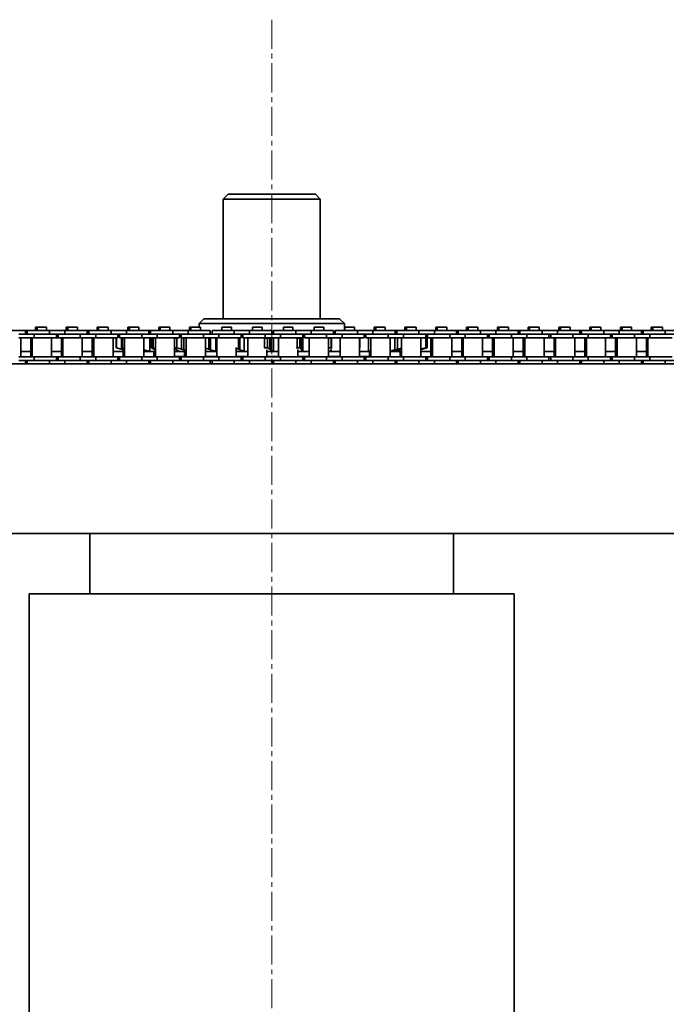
# Model space of a CAD drawing. Header units: millimetres. Extents: x 2945 to 26725, y -1082 to 16127.
# Tile 90 of 151: x 14801 to 15068, y 7487 to 7894. Entities that reach past the tile are written whole.
import ezdxf

# ---------------------------------------------------------------- set-up
doc = ezdxf.new("R2010")
doc.units = ezdxf.units.MM
doc.linetypes.add('点画线', pattern=[18, 12, -2, 2, -2])
doc.layers.add('中心线层', color=1, linetype='点画线', lineweight=18)
doc.layers.add('几何体', color=7, linetype='Continuous', lineweight=35)

msp = doc.modelspace()

# ---------------------------------------------------------------- linework, layer by layer
at = {"layer": '中心线层'}
msp.add_line((14905.254, 7893.876), (14905.254, 5124.821), dxfattribs=at)
at = {"layer": '几何体'}
for p, q in [((14887.254, 7821.852), (14885.254, 7819.852)), ((14885.254, 7819.852), (14885.254, 7770.458)), ((14898.767, 7819.852), (14885.254, 7819.852)), ((14887.254, 7821.852), (14899.416, 7821.852)), ((14925.254, 7819.852), (14898.767, 7819.852)), ((14899.416, 7821.852), (14923.254, 7821.852)), ((14925.254, 7819.852), (14923.254, 7821.852)), ((14925.254, 7770.458), (14925.254, 7819.852)), ((14807.815, 7766.94), (14807.815, 7765.565)), ((14808.44, 7766.94), (14807.815, 7766.94)), ((14808.44, 7766.94), (14808.44, 7765.565)), ((14810.42, 7766.94), (14808.44, 7766.94)), ((14812.4, 7766.94), (14810.42, 7766.94)), ((14812.4, 7765.565), (14812.4, 7766.94)), ((14820.515, 7766.94), (14820.515, 7765.565)), ((14821.14, 7766.94), (14820.515, 7766.94)), ((14821.14, 7766.94), (14821.14, 7765.565)), ((14823.12, 7766.94), (14821.14, 7766.94)), ((14825.1, 7766.94), (14823.12, 7766.94)), ((14825.1, 7765.565), (14825.1, 7766.94)), ((14833.215, 7766.94), (14833.215, 7765.565)), ((14833.84, 7766.94), (14833.215, 7766.94)), ((14833.84, 7766.94), (14833.84, 7765.565)), ((14835.82, 7766.94), (14833.84, 7766.94)), ((14837.8, 7766.94), (14835.82, 7766.94)), ((14837.8, 7765.565), (14837.8, 7766.94)), ((14845.915, 7766.94), (14845.915, 7765.565)), ((14846.54, 7766.94), (14845.915, 7766.94)), ((14846.54, 7766.94), (14846.54, 7765.565)), ((14848.52, 7766.94), (14846.54, 7766.94)), ((14850.5, 7766.94), (14848.52, 7766.94)), ((14850.5, 7765.565), (14850.5, 7766.94)), ((14858.615, 7766.94), (14858.615, 7765.565)), ((14859.24, 7766.94), (14858.615, 7766.94)), ((14859.24, 7766.94), (14859.24, 7765.565)), ((14861.22, 7766.94), (14859.24, 7766.94)), ((14863.2, 7766.94), (14861.22, 7766.94)), ((14863.2, 7765.565), (14863.2, 7766.94)), ((14871.315, 7766.94), (14871.315, 7765.565)), ((14871.94, 7766.94), (14871.315, 7766.94)), ((14871.94, 7766.94), (14871.94, 7765.565)), ((14873.92, 7766.94), (14871.94, 7766.94)), ((14875.9, 7766.94), (14873.92, 7766.94)), ((14877.254, 7770.458), (14875.254, 7768.458)), ((14875.254, 7768.458), (14875.254, 7766.94)), ((14935.254, 7768.458), (14875.254, 7768.458)), ((14875.9, 7765.565), (14875.9, 7766.94)), ((14877.254, 7770.458), (14933.254, 7770.458)), ((14884.64, 7766.94), (14884.64, 7765.565)), ((14886.62, 7766.94), (14884.64, 7766.94)), ((14888.6, 7766.94), (14886.62, 7766.94)), ((14888.6, 7765.565), (14888.6, 7766.94)), ((14897.34, 7766.94), (14897.34, 7765.565)), ((14899.32, 7766.94), (14897.34, 7766.94)), ((14901.3, 7766.94), (14899.32, 7766.94)), ((14901.3, 7765.565), (14901.3, 7766.94)), ((14910.04, 7766.94), (14910.04, 7765.565)), ((14912.02, 7766.94), (14910.04, 7766.94)), ((14914, 7766.94), (14912.02, 7766.94)), ((14914, 7765.565), (14914, 7766.94)), ((14922.74, 7766.94), (14922.74, 7765.565)), ((14924.72, 7766.94), (14922.74, 7766.94)), ((14926.7, 7766.94), (14924.72, 7766.94)), ((14926.7, 7765.565), (14926.7, 7766.94)), ((14935.254, 7768.458), (14933.254, 7770.458)), ((14935.254, 7765.565), (14935.254, 7768.458)), ((14935.44, 7766.94), (14935.254, 7766.94)), ((14935.44, 7766.94), (14935.44, 7765.565)), ((14937.42, 7766.94), (14935.44, 7766.94)), ((14939.4, 7766.94), (14937.42, 7766.94)), ((14939.4, 7765.565), (14939.4, 7766.94)), ((14947.515, 7766.94), (14947.515, 7765.565)), ((14948.14, 7766.94), (14947.515, 7766.94)), ((14948.14, 7766.94), (14948.14, 7765.565)), ((14950.12, 7766.94), (14948.14, 7766.94)), ((14952.1, 7766.94), (14950.12, 7766.94)), ((14952.1, 7765.565), (14952.1, 7766.94)), ((14960.215, 7766.94), (14960.215, 7765.565)), ((14960.84, 7766.94), (14960.215, 7766.94)), ((14960.84, 7766.94), (14960.84, 7765.565)), ((14962.82, 7766.94), (14960.84, 7766.94)), ((14964.8, 7766.94), (14962.82, 7766.94)), ((14964.8, 7765.565), (14964.8, 7766.94)), ((14972.915, 7766.94), (14972.915, 7765.565)), ((14973.54, 7766.94), (14972.915, 7766.94)), ((14973.54, 7766.94), (14973.54, 7765.565)), ((14975.52, 7766.94), (14973.54, 7766.94)), ((14977.5, 7766.94), (14975.52, 7766.94)), ((14977.5, 7765.565), (14977.5, 7766.94)), ((14985.615, 7766.94), (14985.615, 7765.565)), ((14986.24, 7766.94), (14985.615, 7766.94)), ((14986.24, 7766.94), (14986.24, 7765.565)), ((14988.22, 7766.94), (14986.24, 7766.94)), ((14990.2, 7766.94), (14988.22, 7766.94)), ((14990.2, 7765.565), (14990.2, 7766.94)), ((14998.315, 7766.94), (14998.315, 7765.565)), ((14998.94, 7766.94), (14998.315, 7766.94)), ((14998.94, 7766.94), (14998.94, 7765.565)), ((15000.92, 7766.94), (14998.94, 7766.94)), ((15002.9, 7766.94), (15000.92, 7766.94)), ((15002.9, 7765.565), (15002.9, 7766.94)), ((15011.015, 7766.94), (15011.015, 7765.565)), ((15011.64, 7766.94), (15011.015, 7766.94)), ((15011.64, 7766.94), (15011.64, 7765.565)), ((15013.62, 7766.94), (15011.64, 7766.94)), ((15015.6, 7766.94), (15013.62, 7766.94)), ((15015.6, 7765.565), (15015.6, 7766.94)), ((15023.715, 7766.94), (15023.715, 7765.565)), ((15024.34, 7766.94), (15023.715, 7766.94)), ((15024.34, 7766.94), (15024.34, 7765.565)), ((15026.32, 7766.94), (15024.34, 7766.94)), ((15028.3, 7766.94), (15026.32, 7766.94)), ((15028.3, 7765.565), (15028.3, 7766.94)), ((15036.415, 7766.94), (15036.415, 7765.565)), ((15037.04, 7766.94), (15036.415, 7766.94)), ((15037.04, 7766.94), (15037.04, 7765.565)), ((15039.02, 7766.94), (15037.04, 7766.94)), ((15041, 7766.94), (15039.02, 7766.94)), ((15041, 7765.565), (15041, 7766.94)), ((15049.115, 7766.94), (15049.115, 7765.565)), ((15049.74, 7766.94), (15049.115, 7766.94)), ((15049.74, 7766.94), (15049.74, 7765.565)), ((15051.72, 7766.94), (15049.74, 7766.94)), ((15053.7, 7766.94), (15051.72, 7766.94)), ((15053.7, 7765.565), (15053.7, 7766.94)), ((15061.815, 7766.94), (15061.815, 7765.565)), ((15062.44, 7766.94), (15061.815, 7766.94)), ((15062.44, 7766.94), (15062.44, 7765.565)), ((15064.42, 7766.94), (15062.44, 7766.94)), ((15066.4, 7766.94), (15064.42, 7766.94)), ((15066.4, 7765.565), (15066.4, 7766.94)), ((14803.72, 7765.565), (14794.545, 7765.565)), ((14807.245, 7764.065), (14800.895, 7764.065)), ((14803.72, 7764.065), (14803.72, 7765.565)), ((14804.42, 7765.565), (14803.72, 7765.565)), ((14804.42, 7765.565), (14804.42, 7764.065)), ((14813.595, 7765.565), (14804.42, 7765.565)), ((14807.245, 7764.065), (14807.245, 7762.565)), ((14813.595, 7764.065), (14807.245, 7764.065)), ((14813.595, 7764.065), (14807.245, 7764.065)), ((14813.595, 7765.565), (14813.595, 7764.065)), ((14819.945, 7765.565), (14813.595, 7765.565)), ((14819.945, 7764.065), (14813.595, 7764.065)), ((14816.42, 7762.565), (14816.42, 7764.065)), ((14817.12, 7764.065), (14817.12, 7762.565)), ((14819.945, 7765.565), (14819.945, 7764.065)), ((14829.12, 7765.565), (14819.945, 7765.565)), ((14826.295, 7764.065), (14819.945, 7764.065)), ((14826.295, 7764.065), (14819.945, 7764.065)), ((14826.295, 7764.065), (14826.295, 7762.565)), ((14832.645, 7764.065), (14826.295, 7764.065)), ((14829.12, 7764.065), (14829.12, 7765.565)), ((14829.82, 7765.565), (14829.12, 7765.565)), ((14829.82, 7765.565), (14829.82, 7764.065)), ((14838.995, 7765.565), (14829.82, 7765.565)), ((14832.645, 7764.065), (14832.645, 7762.565)), ((14838.995, 7764.065), (14832.645, 7764.065)), ((14838.995, 7764.065), (14832.645, 7764.065)), ((14838.995, 7765.565), (14838.995, 7764.065)), ((14845.345, 7765.565), (14838.995, 7765.565)), ((14845.345, 7764.065), (14838.995, 7764.065)), ((14841.82, 7762.565), (14841.82, 7764.065)), ((14841.82, 7762.652), (14842.52, 7762.832)), ((14842.52, 7764.065), (14842.52, 7762.565)), ((14845.345, 7765.565), (14845.345, 7764.065)), ((14854.52, 7765.565), (14845.345, 7765.565)), ((14851.695, 7764.065), (14845.345, 7764.065)), ((14851.695, 7764.065), (14845.345, 7764.065)), ((14851.695, 7764.065), (14851.695, 7762.565)), ((14858.045, 7764.065), (14851.695, 7764.065)), ((14854.52, 7764.065), (14854.52, 7765.565)), ((14855.22, 7765.565), (14854.52, 7765.565)), ((14855.22, 7765.565), (14855.22, 7764.065)), ((14864.395, 7765.565), (14855.22, 7765.565)), ((14858.045, 7764.065), (14858.045, 7762.565)), ((14864.395, 7764.065), (14858.045, 7764.065)), ((14864.395, 7764.065), (14858.045, 7764.065)), ((14864.395, 7765.565), (14864.395, 7764.065)), ((14870.745, 7765.565), (14864.395, 7765.565)), ((14870.745, 7764.065), (14864.395, 7764.065)), ((14867.22, 7762.565), (14867.22, 7764.065)), ((14867.92, 7762.947), (14867.22, 7762.771)), ((14867.92, 7764.065), (14867.92, 7762.565)), ((14870.745, 7765.565), (14870.745, 7764.065)), ((14879.92, 7765.565), (14870.745, 7765.565)), ((14877.095, 7764.065), (14870.745, 7764.065)), ((14877.095, 7764.065), (14870.745, 7764.065)), ((14877.095, 7764.065), (14877.095, 7762.565)), ((14883.445, 7764.065), (14877.095, 7764.065)), ((14879.92, 7764.065), (14879.92, 7765.565)), ((14880.62, 7765.565), (14880.62, 7764.065)), ((14889.795, 7765.565), (14880.62, 7765.565)), ((14883.445, 7764.065), (14883.445, 7762.565)), ((14889.795, 7764.065), (14883.445, 7764.065)), ((14889.795, 7764.065), (14883.445, 7764.065)), ((14889.795, 7765.565), (14889.795, 7764.065)), ((14896.145, 7765.565), (14889.795, 7765.565)), ((14896.145, 7764.065), (14889.795, 7764.065)), ((14892.62, 7762.565), (14892.62, 7764.065)), ((14893.32, 7763.722), (14892.62, 7763.459)), ((14893.32, 7764.065), (14893.32, 7762.565)), ((14896.145, 7765.565), (14896.145, 7764.065)), ((14905.32, 7765.565), (14896.145, 7765.565)), ((14902.495, 7764.065), (14896.145, 7764.065)), ((14902.495, 7764.065), (14896.145, 7764.065)), ((14902.495, 7764.065), (14902.495, 7762.565)), ((14908.845, 7764.065), (14902.495, 7764.065)), ((14905.32, 7764.065), (14905.32, 7765.565)), ((14906.02, 7765.565), (14906.02, 7764.065)), ((14915.195, 7765.565), (14906.02, 7765.565)), ((14908.845, 7764.065), (14908.845, 7762.565)), ((14915.195, 7764.065), (14908.845, 7764.065)), ((14915.195, 7764.065), (14908.845, 7764.065)), ((14915.195, 7765.565), (14915.195, 7764.065)), ((14921.545, 7765.565), (14915.195, 7765.565)), ((14921.545, 7764.065), (14915.195, 7764.065)), ((14918.02, 7762.565), (14918.02, 7764.065)), ((14918.145, 7763.911), (14918.02, 7763.786)), ((14918.145, 7763.911), (14918.145, 7757.006)), ((14918.72, 7764.065), (14918.72, 7762.565)), ((14921.545, 7765.565), (14921.545, 7764.065)), ((14930.72, 7765.565), (14921.545, 7765.565)), ((14927.895, 7764.065), (14921.545, 7764.065)), ((14927.895, 7764.065), (14921.545, 7764.065)), ((14927.895, 7764.065), (14927.895, 7762.565)), ((14934.245, 7764.065), (14927.895, 7764.065)), ((14930.72, 7764.065), (14930.72, 7765.565)), ((14931.42, 7765.565), (14931.42, 7764.065)), ((14940.595, 7765.565), (14931.42, 7765.565)), ((14934.245, 7764.065), (14934.245, 7762.565)), ((14940.595, 7764.065), (14934.245, 7764.065)), ((14940.595, 7764.065), (14934.245, 7764.065)), ((14940.595, 7765.565), (14940.595, 7764.065)), ((14946.945, 7765.565), (14940.595, 7765.565)), ((14946.945, 7764.065), (14940.595, 7764.065)), ((14943.42, 7762.565), (14943.42, 7764.065)), ((14944.12, 7764.065), (14944.12, 7762.565)), ((14946.945, 7765.565), (14946.945, 7764.065)), ((14956.12, 7765.565), (14946.945, 7765.565)), ((14953.295, 7764.065), (14946.945, 7764.065)), ((14953.295, 7764.065), (14946.945, 7764.065)), ((14953.295, 7764.065), (14953.295, 7762.565)), ((14959.645, 7764.065), (14953.295, 7764.065)), ((14956.12, 7764.065), (14956.12, 7765.565)), ((14956.82, 7765.565), (14956.12, 7765.565)), ((14956.82, 7765.565), (14956.82, 7764.065)), ((14965.995, 7765.565), (14956.82, 7765.565)), ((14959.645, 7764.065), (14959.645, 7762.565)), ((14965.995, 7764.065), (14959.645, 7764.065)), ((14965.995, 7764.065), (14959.645, 7764.065)), ((14965.995, 7765.565), (14965.995, 7764.065)), ((14972.345, 7765.565), (14965.995, 7765.565)), ((14972.345, 7764.065), (14965.995, 7764.065)), ((14968.82, 7762.565), (14968.82, 7764.065)), ((14969.52, 7764.065), (14969.52, 7762.565)), ((14972.345, 7765.565), (14972.345, 7764.065)), ((14981.52, 7765.565), (14972.345, 7765.565)), ((14978.695, 7764.065), (14972.345, 7764.065)), ((14978.695, 7764.065), (14972.345, 7764.065)), ((14978.695, 7764.065), (14978.695, 7762.565)), ((14985.045, 7764.065), (14978.695, 7764.065)), ((14981.52, 7764.065), (14981.52, 7765.565)), ((14982.22, 7765.565), (14981.52, 7765.565)), ((14982.22, 7765.565), (14982.22, 7764.065)), ((14991.395, 7765.565), (14982.22, 7765.565)), ((14985.045, 7764.065), (14985.045, 7762.565)), ((14991.395, 7764.065), (14985.045, 7764.065)), ((14991.395, 7764.065), (14985.045, 7764.065)), ((14991.395, 7765.565), (14991.395, 7764.065)), ((14997.745, 7765.565), (14991.395, 7765.565)), ((14997.745, 7764.065), (14991.395, 7764.065)), ((14994.22, 7762.565), (14994.22, 7764.065)), ((14994.92, 7764.065), (14994.92, 7762.565)), ((14997.745, 7765.565), (14997.745, 7764.065)), ((15006.92, 7765.565), (14997.745, 7765.565)), ((15004.095, 7764.065), (14997.745, 7764.065)), ((15004.095, 7764.065), (14997.745, 7764.065)), ((15004.095, 7764.065), (15004.095, 7762.565)), ((15010.445, 7764.065), (15004.095, 7764.065)), ((15006.92, 7764.065), (15006.92, 7765.565)), ((15007.62, 7765.565), (15006.92, 7765.565)), ((15007.62, 7765.565), (15007.62, 7764.065)), ((15016.795, 7765.565), (15007.62, 7765.565)), ((15010.445, 7764.065), (15010.445, 7762.565)), ((15016.795, 7764.065), (15010.445, 7764.065)), ((15016.795, 7764.065), (15010.445, 7764.065)), ((15016.795, 7765.565), (15016.795, 7764.065)), ((15023.145, 7765.565), (15016.795, 7765.565)), ((15023.145, 7764.065), (15016.795, 7764.065)), ((15019.62, 7762.565), (15019.62, 7764.065)), ((15020.32, 7764.065), (15020.32, 7762.565)), ((15023.145, 7765.565), (15023.145, 7764.065)), ((15032.32, 7765.565), (15023.145, 7765.565)), ((15029.495, 7764.065), (15023.145, 7764.065)), ((15029.495, 7764.065), (15023.145, 7764.065)), ((15029.495, 7764.065), (15029.495, 7762.565)), ((15035.845, 7764.065), (15029.495, 7764.065)), ((15032.32, 7764.065), (15032.32, 7765.565)), ((15033.02, 7765.565), (15032.32, 7765.565)), ((15033.02, 7765.565), (15033.02, 7764.065)), ((15042.195, 7765.565), (15033.02, 7765.565)), ((15035.845, 7764.065), (15035.845, 7762.565)), ((15042.195, 7764.065), (15035.845, 7764.065)), ((15042.195, 7764.065), (15035.845, 7764.065)), ((15042.195, 7765.565), (15042.195, 7764.065)), ((15048.545, 7765.565), (15042.195, 7765.565)), ((15048.545, 7764.065), (15042.195, 7764.065)), ((15045.02, 7762.565), (15045.02, 7764.065)), ((15045.72, 7764.065), (15045.72, 7762.565)), ((15048.545, 7765.565), (15048.545, 7764.065)), ((15057.72, 7765.565), (15048.545, 7765.565)), ((15054.895, 7764.065), (15048.545, 7764.065)), ((15054.895, 7764.065), (15048.545, 7764.065)), ((15054.895, 7764.065), (15054.895, 7762.565)), ((15061.245, 7764.065), (15054.895, 7764.065)), ((15057.72, 7764.065), (15057.72, 7765.565)), ((15058.42, 7765.565), (15057.72, 7765.565)), ((15058.42, 7765.565), (15058.42, 7764.065)), ((15067.595, 7765.565), (15058.42, 7765.565)), ((15061.245, 7764.065), (15061.245, 7762.565)), ((15067.595, 7764.065), (15061.245, 7764.065)), ((15067.595, 7764.065), (15061.245, 7764.065)), ((15067.595, 7765.565), (15067.595, 7764.065)), ((15073.945, 7765.565), (15067.595, 7765.565)), ((15073.945, 7764.065), (15067.595, 7764.065)), ((14807.245, 7762.565), (14800.895, 7762.565)), ((14801.695, 7754.715), (14801.695, 7762.565)), ((14805.82, 7762.565), (14805.82, 7754.715)), ((14806.445, 7762.565), (14806.445, 7754.715)), ((14816.42, 7762.565), (14807.245, 7762.565)), ((14814.395, 7754.715), (14814.395, 7762.565)), ((14817.12, 7762.565), (14816.42, 7762.565)), ((14826.295, 7762.565), (14817.12, 7762.565)), ((14818.52, 7762.565), (14818.52, 7754.715)), ((14819.145, 7762.565), (14819.145, 7754.715)), ((14832.645, 7762.565), (14826.295, 7762.565)), ((14827.095, 7754.715), (14827.095, 7762.565)), ((14831.22, 7762.565), (14831.22, 7754.715)), ((14831.845, 7762.565), (14831.845, 7754.715)), ((14841.82, 7762.565), (14832.645, 7762.565)), ((14839.795, 7754.715), (14839.795, 7762.565)), ((14841.139, 7762.478), (14841.65, 7762.609)), ((14841.139, 7762.478), (14841.216, 7762.478)), ((14841.139, 7758.439), (14841.139, 7762.478)), ((14841.653, 7762.583), (14841.216, 7762.478)), ((14841.216, 7762.478), (14841.216, 7758.439)), ((14842.52, 7762.792), (14841.82, 7762.623)), ((14851.695, 7762.565), (14842.52, 7762.565)), ((14843.324, 7762.478), (14843.618, 7762.565)), ((14843.324, 7762.478), (14843.638, 7762.478)), ((14843.324, 7758.439), (14843.324, 7762.478)), ((14843.343, 7762.565), (14843.343, 7762.483)), ((14844.022, 7762.565), (14843.638, 7762.478)), ((14843.638, 7762.478), (14843.638, 7758.439)), ((14844.545, 7762.565), (14844.545, 7754.715)), ((14858.045, 7762.565), (14851.695, 7762.565)), ((14852.495, 7754.715), (14852.495, 7762.565)), ((14854.974, 7762.565), (14854.974, 7757.006)), ((14855.601, 7762.478), (14856.335, 7762.478)), ((14855.601, 7758.439), (14855.601, 7762.478)), ((14856.711, 7762.565), (14856.335, 7762.478)), ((14856.335, 7762.478), (14856.335, 7758.439)), ((14857.245, 7762.565), (14857.245, 7754.715)), ((14867.22, 7762.565), (14858.045, 7762.565)), ((14865.155, 7762.478), (14866.057, 7762.478)), ((14865.195, 7754.715), (14865.195, 7762.565)), ((14866.404, 7762.565), (14866.057, 7762.478)), ((14866.057, 7762.478), (14866.057, 7758.439)), ((14877.095, 7762.565), (14867.92, 7762.565)), ((14868.09, 7762.565), (14868.09, 7757.926)), ((14868.934, 7762.565), (14868.934, 7757.664)), ((14869.945, 7762.565), (14869.945, 7754.715)), ((14883.445, 7762.565), (14877.095, 7762.565)), ((14877.895, 7754.715), (14877.895, 7762.565)), ((14879.266, 7762.565), (14879.266, 7757.926)), ((14879.95, 7762.565), (14879.95, 7757.664)), ((14882.146, 7762.565), (14882.146, 7757.006)), ((14882.645, 7762.565), (14882.645, 7754.715)), ((14892.62, 7762.565), (14883.445, 7762.565)), ((14890.257, 7762.52), (14890.14, 7762.478)), ((14891.578, 7762.565), (14891.578, 7757.926)), ((14892.071, 7762.565), (14892.071, 7757.664)), ((14902.495, 7762.565), (14893.32, 7762.565)), ((14893.824, 7762.565), (14893.824, 7757.006)), ((14895.345, 7762.565), (14895.345, 7754.715)), ((14902.303, 7762.478), (14902.086, 7762.603)), ((14902.303, 7762.478), (14903.448, 7762.478)), ((14902.303, 7758.439), (14902.303, 7762.478)), ((14908.845, 7762.565), (14902.495, 7762.565)), ((14903.448, 7762.478), (14903.448, 7758.439)), ((14904.487, 7762.565), (14904.487, 7757.926)), ((14904.769, 7762.565), (14904.769, 7757.664)), ((14906, 7762.565), (14906, 7757.006)), ((14908.045, 7762.565), (14908.045, 7754.715)), ((14918.02, 7762.565), (14908.845, 7762.565)), ((14915.707, 7762.478), (14915.389, 7762.603)), ((14915.707, 7762.478), (14916.836, 7762.478)), ((14915.707, 7758.439), (14915.707, 7762.478)), ((14916.836, 7762.478), (14916.836, 7758.439)), ((14917.43, 7762.565), (14917.43, 7757.926)), ((14917.488, 7762.565), (14917.488, 7757.664)), ((14927.895, 7762.565), (14918.72, 7762.565)), ((14920.745, 7762.565), (14920.745, 7754.715)), ((14934.245, 7762.565), (14927.895, 7762.565)), ((14928.654, 7762.478), (14929.717, 7762.478)), ((14928.695, 7754.715), (14928.695, 7762.565)), ((14929.717, 7762.478), (14929.717, 7758.439)), ((14929.889, 7758.104), (14929.889, 7762.565)), ((14933.445, 7762.565), (14933.445, 7754.715)), ((14943.42, 7762.565), (14934.245, 7762.565)), ((14941.395, 7754.715), (14941.395, 7762.565)), ((14941.529, 7762.478), (14941.529, 7758.439)), ((14941.531, 7758.408), (14941.531, 7762.508)), ((14953.295, 7762.565), (14944.12, 7762.565)), ((14945.165, 7762.565), (14945.165, 7757.006)), ((14946.145, 7762.565), (14946.145, 7754.715)), ((14959.645, 7762.565), (14953.295, 7762.565)), ((14954.095, 7754.715), (14954.095, 7762.565)), ((14956.054, 7762.565), (14956.054, 7757.664)), ((14957.079, 7762.565), (14957.079, 7757.926)), ((14958.845, 7762.565), (14958.845, 7754.715)), ((14968.82, 7762.565), (14959.645, 7762.565)), ((14966.795, 7754.715), (14966.795, 7762.565)), ((14968.753, 7762.478), (14968.38, 7762.565)), ((14968.589, 7762.565), (14968.915, 7762.478)), ((14968.753, 7762.478), (14968.915, 7762.478)), ((14968.753, 7758.439), (14968.753, 7762.478)), ((14969.37, 7762.478), (14968.82, 7762.619)), ((14968.915, 7762.478), (14968.915, 7758.439)), ((14969.37, 7758.439), (14969.37, 7762.478)), ((14978.695, 7762.565), (14969.52, 7762.565)), ((14970.92, 7762.565), (14970.92, 7754.715)), ((14971.545, 7762.565), (14971.545, 7754.715)), ((14985.045, 7762.565), (14978.695, 7762.565)), ((14979.495, 7754.715), (14979.495, 7762.565)), ((14983.62, 7762.565), (14983.62, 7754.715)), ((14984.245, 7762.565), (14984.245, 7754.715)), ((14994.22, 7762.565), (14985.045, 7762.565)), ((14992.195, 7754.715), (14992.195, 7762.565)), ((14994.92, 7762.565), (14994.22, 7762.565)), ((15004.095, 7762.565), (14994.92, 7762.565)), ((14996.32, 7762.565), (14996.32, 7754.715)), ((14996.945, 7762.565), (14996.945, 7754.715)), ((15010.445, 7762.565), (15004.095, 7762.565)), ((15004.895, 7754.715), (15004.895, 7762.565)), ((15009.02, 7762.565), (15009.02, 7754.715)), ((15009.645, 7762.565), (15009.645, 7754.715)), ((15019.62, 7762.565), (15010.445, 7762.565)), ((15017.595, 7754.715), (15017.595, 7762.565)), ((15020.32, 7762.565), (15019.62, 7762.565)), ((15029.495, 7762.565), (15020.32, 7762.565)), ((15021.72, 7762.565), (15021.72, 7754.715)), ((15022.345, 7762.565), (15022.345, 7754.715)), ((15035.845, 7762.565), (15029.495, 7762.565)), ((15030.295, 7754.715), (15030.295, 7762.565)), ((15034.42, 7762.565), (15034.42, 7754.715)), ((15035.045, 7762.565), (15035.045, 7754.715)), ((15045.02, 7762.565), (15035.845, 7762.565)), ((15042.995, 7754.715), (15042.995, 7762.565)), ((15045.72, 7762.565), (15045.02, 7762.565)), ((15054.895, 7762.565), (15045.72, 7762.565)), ((15047.12, 7762.565), (15047.12, 7754.715)), ((15047.745, 7762.565), (15047.745, 7754.715)), ((15061.245, 7762.565), (15054.895, 7762.565)), ((15055.695, 7754.715), (15055.695, 7762.565)), ((15059.82, 7762.565), (15059.82, 7754.715)), ((15060.445, 7762.565), (15060.445, 7754.715)), ((15070.42, 7762.565), (15061.245, 7762.565)), ((14807.245, 7754.715), (14800.895, 7754.715)), ((14801.695, 7756.852), (14805.82, 7756.852)), ((14807.245, 7753.215), (14807.245, 7754.715)), ((14816.42, 7754.715), (14807.245, 7754.715)), ((14814.395, 7756.852), (14818.52, 7756.852)), ((14816.42, 7753.215), (14816.42, 7754.715)), ((14817.12, 7754.715), (14816.42, 7754.715)), ((14817.12, 7754.715), (14817.12, 7753.215)), ((14826.295, 7754.715), (14817.12, 7754.715)), ((14826.295, 7753.215), (14826.295, 7754.715)), ((14832.645, 7754.715), (14826.295, 7754.715)), ((14827.095, 7756.852), (14831.22, 7756.852)), ((14832.645, 7753.215), (14832.645, 7754.715)), ((14841.82, 7754.715), (14832.645, 7754.715)), ((14839.795, 7756.852), (14843.92, 7756.852)), ((14843.136, 7757.926), (14841.139, 7758.439)), ((14841.139, 7758.439), (14841.216, 7758.439)), ((14841.216, 7758.439), (14843.343, 7757.926)), ((14841.82, 7753.215), (14841.82, 7754.715)), ((14842.52, 7754.715), (14841.82, 7754.715)), ((14842.52, 7754.715), (14842.52, 7753.215)), ((14851.695, 7754.715), (14842.52, 7754.715)), ((14844.175, 7757.664), (14843.136, 7757.926)), ((14843.324, 7758.439), (14843.638, 7758.439)), ((14844.545, 7758.076), (14843.324, 7758.439)), ((14843.343, 7758.433), (14843.343, 7757.926)), ((14843.343, 7757.926), (14844.415, 7757.664)), ((14843.638, 7758.439), (14844.545, 7758.232)), ((14843.92, 7757.728), (14843.92, 7754.715)), ((14844.545, 7757.57), (14844.175, 7757.664)), ((14844.415, 7758.115), (14844.415, 7757.664)), ((14851.695, 7753.215), (14851.695, 7754.715)), ((14858.045, 7754.715), (14851.695, 7754.715)), ((14852.495, 7757.569), (14854.974, 7757.006)), ((14852.495, 7756.852), (14852.596, 7756.852)), ((14856.569, 7757.926), (14855.601, 7758.439)), ((14855.601, 7758.439), (14856.335, 7758.439)), ((14855.769, 7756.852), (14857.245, 7756.852)), ((14856.335, 7758.439), (14857.245, 7758.227)), ((14857.225, 7757.664), (14856.569, 7757.926)), ((14856.62, 7756.852), (14856.62, 7754.715)), ((14858.045, 7753.215), (14858.045, 7754.715)), ((14867.22, 7754.715), (14858.045, 7754.715)), ((14865.155, 7758.439), (14866.057, 7758.439)), ((14865.674, 7757.926), (14865.155, 7758.439)), ((14865.195, 7754.852), (14869.945, 7754.852)), ((14866.136, 7757.664), (14865.674, 7757.926)), ((14866.057, 7758.439), (14868.09, 7757.926)), ((14866.897, 7757.006), (14866.136, 7757.664)), ((14866.917, 7756.852), (14866.897, 7757.006)), ((14867.22, 7753.215), (14867.22, 7754.715)), ((14867.92, 7754.715), (14867.92, 7753.215)), ((14877.095, 7754.715), (14867.92, 7754.715)), ((14868.09, 7757.926), (14868.934, 7757.664)), ((14868.934, 7757.664), (14869.945, 7757.402)), ((14869.32, 7756.852), (14869.32, 7754.852)), ((14877.095, 7753.215), (14877.095, 7754.715)), ((14883.445, 7754.715), (14877.095, 7754.715)), ((14877.895, 7758.322), (14879.266, 7757.926)), ((14877.895, 7754.852), (14882.645, 7754.852)), ((14879.266, 7757.926), (14879.95, 7757.664)), ((14879.95, 7757.664), (14882.146, 7757.006)), ((14883.445, 7753.215), (14883.445, 7754.715)), ((14892.62, 7754.715), (14883.445, 7754.715)), ((14890.257, 7758.397), (14891.578, 7757.926)), ((14890.595, 7754.715), (14890.595, 7758.006)), ((14890.595, 7754.852), (14895.345, 7754.852)), ((14891.578, 7757.926), (14892.071, 7757.664)), ((14892.071, 7757.664), (14893.824, 7757.006)), ((14892.62, 7753.215), (14892.62, 7754.715)), ((14893.32, 7754.715), (14893.32, 7753.215)), ((14902.495, 7754.715), (14893.32, 7754.715)), ((14894.448, 7756.852), (14895.345, 7756.852)), ((14902.086, 7758.313), (14902.303, 7758.439)), ((14902.303, 7758.439), (14903.448, 7758.439)), ((14902.495, 7753.215), (14902.495, 7754.715)), ((14908.845, 7754.715), (14902.495, 7754.715)), ((14903.295, 7754.715), (14903.295, 7757.578)), ((14903.295, 7754.852), (14908.045, 7754.852)), ((14903.448, 7758.439), (14904.487, 7757.926)), ((14904.487, 7757.926), (14904.769, 7757.664)), ((14904.769, 7757.664), (14906, 7757.006)), ((14906.505, 7756.852), (14908.045, 7756.852)), ((14908.845, 7753.215), (14908.845, 7754.715)), ((14918.02, 7754.715), (14908.845, 7754.715)), ((14915.389, 7758.314), (14915.707, 7758.439)), ((14915.707, 7758.439), (14916.836, 7758.439)), ((14915.995, 7754.715), (14915.995, 7757.805)), ((14915.995, 7754.852), (14920.745, 7754.852)), ((14916.836, 7758.439), (14917.43, 7757.926)), ((14917.43, 7757.926), (14917.488, 7757.664)), ((14917.488, 7757.664), (14918.145, 7757.006)), ((14918.02, 7753.215), (14918.02, 7754.715)), ((14918.508, 7756.852), (14920.745, 7756.852)), ((14918.72, 7754.715), (14918.72, 7753.215)), ((14927.895, 7754.715), (14918.72, 7754.715)), ((14927.895, 7753.215), (14927.895, 7754.715)), ((14934.245, 7754.715), (14927.895, 7754.715)), ((14928.654, 7758.439), (14929.717, 7758.439)), ((14928.695, 7754.852), (14933.445, 7754.852)), ((14929.841, 7757.926), (14929.672, 7757.664)), ((14929.672, 7757.664), (14929.695, 7757.378)), ((14929.717, 7758.439), (14929.798, 7758.104)), ((14929.726, 7757.523), (14929.726, 7757.006)), ((14929.932, 7756.852), (14933.445, 7756.852)), ((14934.245, 7753.215), (14934.245, 7754.715)), ((14943.42, 7754.715), (14934.245, 7754.715)), ((14941.529, 7758.439), (14941.395, 7758.244)), ((14941.395, 7754.852), (14946.145, 7754.852)), ((14943.42, 7753.215), (14943.42, 7754.715)), ((14944.12, 7754.715), (14944.12, 7753.215)), ((14953.295, 7754.715), (14944.12, 7754.715)), ((14944.367, 7756.852), (14945.165, 7757.006)), ((14945.165, 7757.006), (14946.145, 7757.244)), ((14945.52, 7756.852), (14945.52, 7754.852)), ((14953.295, 7753.215), (14953.295, 7754.715)), ((14959.645, 7754.715), (14953.295, 7754.715)), ((14954.095, 7757.215), (14956.054, 7757.664)), ((14956.054, 7757.664), (14957.079, 7757.926)), ((14957.946, 7757.664), (14956.28, 7757.006)), ((14957.079, 7757.926), (14958.845, 7758.327)), ((14958.713, 7757.926), (14957.946, 7757.664)), ((14958.22, 7756.852), (14958.22, 7754.715)), ((14958.337, 7756.852), (14958.845, 7756.953)), ((14959.645, 7753.215), (14959.645, 7754.715)), ((14968.82, 7754.715), (14959.645, 7754.715)), ((14966.795, 7757.979), (14968.753, 7758.439)), ((14967.005, 7757.926), (14966.795, 7757.872)), ((14966.795, 7757.78), (14967.373, 7757.926)), ((14966.795, 7756.852), (14970.92, 7756.852)), ((14968.915, 7758.439), (14967.005, 7757.926)), ((14967.373, 7757.926), (14969.37, 7758.439)), ((14968.753, 7758.439), (14968.915, 7758.439)), ((14968.82, 7753.215), (14968.82, 7754.715)), ((14969.52, 7754.715), (14968.82, 7754.715)), ((14969.52, 7754.715), (14969.52, 7753.215)), ((14978.695, 7754.715), (14969.52, 7754.715)), ((14978.695, 7753.215), (14978.695, 7754.715)), ((14985.045, 7754.715), (14978.695, 7754.715)), ((14979.495, 7756.852), (14983.62, 7756.852)), ((14985.045, 7753.215), (14985.045, 7754.715)), ((14994.22, 7754.715), (14985.045, 7754.715)), ((14992.195, 7756.852), (14996.32, 7756.852)), ((14994.22, 7753.215), (14994.22, 7754.715)), ((14994.92, 7754.715), (14994.22, 7754.715)), ((14994.92, 7754.715), (14994.92, 7753.215)), ((15004.095, 7754.715), (14994.92, 7754.715)), ((15004.095, 7753.215), (15004.095, 7754.715)), ((15010.445, 7754.715), (15004.095, 7754.715)), ((15004.895, 7756.852), (15009.02, 7756.852)), ((15010.445, 7753.215), (15010.445, 7754.715)), ((15019.62, 7754.715), (15010.445, 7754.715)), ((15017.595, 7756.852), (15021.72, 7756.852)), ((15019.62, 7753.215), (15019.62, 7754.715)), ((15020.32, 7754.715), (15019.62, 7754.715)), ((15020.32, 7754.715), (15020.32, 7753.215)), ((15029.495, 7754.715), (15020.32, 7754.715)), ((15029.495, 7753.215), (15029.495, 7754.715)), ((15035.845, 7754.715), (15029.495, 7754.715)), ((15030.295, 7756.852), (15034.42, 7756.852)), ((15035.845, 7753.215), (15035.845, 7754.715)), ((15045.02, 7754.715), (15035.845, 7754.715)), ((15042.995, 7756.852), (15047.12, 7756.852)), ((15045.02, 7753.215), (15045.02, 7754.715)), ((15045.72, 7754.715), (15045.02, 7754.715)), ((15045.72, 7754.715), (15045.72, 7753.215)), ((15054.895, 7754.715), (15045.72, 7754.715)), ((15054.895, 7753.215), (15054.895, 7754.715)), ((15061.245, 7754.715), (15054.895, 7754.715)), ((15055.695, 7756.852), (15059.82, 7756.852)), ((15061.245, 7753.215), (15061.245, 7754.715)), ((15070.42, 7754.715), (15061.245, 7754.715)), ((16845.254, 7751.852), (14399.254, 7751.852)), ((14807.245, 7753.215), (14800.895, 7753.215)), ((14803.72, 7751.852), (14803.72, 7753.215)), ((14804.42, 7753.215), (14804.42, 7751.852)), ((14813.595, 7753.215), (14807.245, 7753.215)), ((14813.595, 7753.215), (14807.245, 7753.215)), ((14819.945, 7753.215), (14813.595, 7753.215)), ((14813.595, 7751.852), (14813.595, 7753.215)), ((14826.295, 7753.215), (14819.945, 7753.215)), ((14826.295, 7753.215), (14819.945, 7753.215)), ((14819.945, 7751.852), (14819.945, 7753.215)), ((14832.645, 7753.215), (14826.295, 7753.215)), ((14829.12, 7751.852), (14829.12, 7753.215)), ((14829.82, 7753.215), (14829.82, 7751.852)), ((14838.995, 7753.215), (14832.645, 7753.215)), ((14845.345, 7753.215), (14838.995, 7753.215)), ((14838.995, 7751.852), (14838.995, 7753.215)), ((14851.695, 7753.215), (14845.345, 7753.215)), ((14851.695, 7753.215), (14845.345, 7753.215)), ((14845.345, 7751.852), (14845.345, 7753.215)), ((14858.045, 7753.215), (14851.695, 7753.215)), ((14854.52, 7751.852), (14854.52, 7753.215)), ((14855.22, 7753.215), (14855.22, 7751.852)), ((14864.395, 7753.215), (14858.045, 7753.215)), ((14864.395, 7753.215), (14858.045, 7753.215)), ((14870.745, 7753.215), (14864.395, 7753.215)), ((14864.395, 7751.852), (14864.395, 7753.215)), ((14877.095, 7753.215), (14870.745, 7753.215)), ((14877.095, 7753.215), (14870.745, 7753.215)), ((14870.745, 7751.852), (14870.745, 7753.215)), ((14883.445, 7753.215), (14877.095, 7753.215)), ((14879.92, 7751.852), (14879.92, 7753.215)), ((14880.62, 7753.215), (14880.62, 7751.852)), ((14889.795, 7753.215), (14883.445, 7753.215)), ((14889.795, 7753.215), (14883.445, 7753.215)), ((14896.145, 7753.215), (14889.795, 7753.215)), ((14889.795, 7751.852), (14889.795, 7753.215)), ((14902.495, 7753.215), (14896.145, 7753.215)), ((14902.495, 7753.215), (14896.145, 7753.215)), ((14896.145, 7751.852), (14896.145, 7753.215)), ((14908.845, 7753.215), (14902.495, 7753.215)), ((14905.32, 7751.852), (14905.32, 7753.215)), ((14906.02, 7753.215), (14906.02, 7751.852)), ((14915.195, 7753.215), (14908.845, 7753.215)), ((14915.195, 7753.215), (14908.845, 7753.215)), ((14921.545, 7753.215), (14915.195, 7753.215)), ((14915.195, 7751.852), (14915.195, 7753.215)), ((14927.895, 7753.215), (14921.545, 7753.215)), ((14927.895, 7753.215), (14921.545, 7753.215)), ((14921.545, 7751.852), (14921.545, 7753.215)), ((14934.245, 7753.215), (14927.895, 7753.215)), ((14930.72, 7751.852), (14930.72, 7753.215)), ((14931.42, 7753.215), (14931.42, 7751.852)), ((14940.595, 7753.215), (14934.245, 7753.215)), ((14940.595, 7753.215), (14934.245, 7753.215)), ((14946.945, 7753.215), (14940.595, 7753.215)), ((14940.595, 7751.852), (14940.595, 7753.215)), ((14953.295, 7753.215), (14946.945, 7753.215)), ((14953.295, 7753.215), (14946.945, 7753.215)), ((14946.945, 7751.852), (14946.945, 7753.215)), ((14959.645, 7753.215), (14953.295, 7753.215)), ((14956.12, 7751.852), (14956.12, 7753.215)), ((14956.82, 7753.215), (14956.82, 7751.852)), ((14965.995, 7753.215), (14959.645, 7753.215)), ((14965.995, 7753.215), (14959.645, 7753.215)), ((14972.345, 7753.215), (14965.995, 7753.215)), ((14965.995, 7751.852), (14965.995, 7753.215)), ((14978.695, 7753.215), (14972.345, 7753.215)), ((14978.695, 7753.215), (14972.345, 7753.215)), ((14972.345, 7751.852), (14972.345, 7753.215)), ((14985.045, 7753.215), (14978.695, 7753.215)), ((14981.52, 7751.852), (14981.52, 7753.215)), ((14982.22, 7753.215), (14982.22, 7751.852)), ((14991.395, 7753.215), (14985.045, 7753.215)), ((14997.745, 7753.215), (14991.395, 7753.215)), ((14991.395, 7751.852), (14991.395, 7753.215)), ((15004.095, 7753.215), (14997.745, 7753.215)), ((15004.095, 7753.215), (14997.745, 7753.215)), ((14997.745, 7751.852), (14997.745, 7753.215)), ((15010.445, 7753.215), (15004.095, 7753.215)), ((15006.92, 7751.852), (15006.92, 7753.215)), ((15007.62, 7753.215), (15007.62, 7751.852)), ((15016.795, 7753.215), (15010.445, 7753.215)), ((15023.145, 7753.215), (15016.795, 7753.215)), ((15016.795, 7751.852), (15016.795, 7753.215)), ((15029.495, 7753.215), (15023.145, 7753.215)), ((15029.495, 7753.215), (15023.145, 7753.215)), ((15023.145, 7751.852), (15023.145, 7753.215)), ((15035.845, 7753.215), (15029.495, 7753.215)), ((15032.32, 7751.852), (15032.32, 7753.215)), ((15033.02, 7753.215), (15033.02, 7751.852)), ((15042.195, 7753.215), (15035.845, 7753.215)), ((15048.545, 7753.215), (15042.195, 7753.215)), ((15042.195, 7751.852), (15042.195, 7753.215)), ((15054.895, 7753.215), (15048.545, 7753.215)), ((15054.895, 7753.215), (15048.545, 7753.215)), ((15048.545, 7751.852), (15048.545, 7753.215)), ((15061.245, 7753.215), (15054.895, 7753.215)), ((15057.72, 7751.852), (15057.72, 7753.215)), ((15058.42, 7753.215), (15058.42, 7751.852)), ((15067.595, 7753.215), (15061.245, 7753.215)), ((15073.945, 7753.215), (15067.595, 7753.215)), ((15067.595, 7751.852), (15067.595, 7753.215)), ((16845.254, 7681.852), (14360.254, 7681.852)), ((14830.254, 7681.852), (14830.254, 7656.852)), ((14980.254, 7656.852), (14980.254, 7681.852)), ((14805.254, 7656.852), (14805.254, 5256.852)), ((15005.254, 7656.852), (14805.254, 7656.852)), ((15005.254, 5256.852), (15005.254, 7656.852))]:
    msp.add_line(p, q, dxfattribs=at)
for points in [[(14852.596, 7756.852), (14852.954, 7756.852), (14853.323, 7756.852), (14853.703, 7756.852), (14854.095, 7756.852), (14854.497, 7756.852), (14854.91, 7756.852), (14855.334, 7756.852), (14855.769, 7756.852)], [(14865.195, 7756.852), (14865.707, 7756.852), (14866.181, 7756.852), (14866.548, 7756.852), (14866.796, 7756.852), (14866.917, 7756.852)], [(14866.917, 7756.852), (14867.557, 7756.852), (14868.205, 7756.852), (14868.861, 7756.852), (14869.525, 7756.852), (14869.945, 7756.852)], [(14877.895, 7756.852), (14878.259, 7756.852), (14879.012, 7756.852), (14879.772, 7756.852), (14880.537, 7756.852), (14881.307, 7756.852), (14882.082, 7756.852), (14882.645, 7756.852)], [(14890.595, 7756.852), (14891.133, 7756.852), (14891.957, 7756.852), (14892.785, 7756.852), (14893.615, 7756.852), (14894.448, 7756.852)], [(14903.295, 7756.852), (14903.959, 7756.852), (14904.808, 7756.852), (14905.657, 7756.852), (14906.505, 7756.852)], [(14915.995, 7756.852), (14916.018, 7756.852), (14916.85, 7756.852), (14917.681, 7756.852), (14918.508, 7756.852)], [(14928.695, 7756.852), (14929.162, 7756.852), (14929.932, 7756.852)], [(14941.395, 7756.852), (14941.675, 7756.852), (14942.273, 7756.852), (14942.935, 7756.852), (14943.641, 7756.852), (14944.367, 7756.852)], [(14944.367, 7756.852), (14944.988, 7756.852), (14945.601, 7756.852), (14946.145, 7756.852)], [(14954.095, 7756.852), (14954.27, 7756.852), (14954.716, 7756.852), (14955.152, 7756.852), (14955.577, 7756.852), (14955.99, 7756.852)], [(14955.99, 7756.852), (14955.997, 7756.852), (14956.257, 7756.852), (14956.635, 7756.852), (14957.119, 7756.852), (14957.692, 7756.852), (14958.337, 7756.852)], [(14958.337, 7756.852), (14958.669, 7756.852), (14958.845, 7756.852)], [(14839.011, 7753.215), (14838.397, 7753.215), (14836.974, 7753.215), (14835.479, 7753.215), (14834.006, 7753.215), (14832.645, 7753.215)], [(14991.411, 7753.215), (14990.797, 7753.215), (14989.374, 7753.215), (14987.879, 7753.215), (14986.406, 7753.215), (14985.045, 7753.215)], [(15016.811, 7753.215), (15016.197, 7753.215), (15014.774, 7753.215), (15013.279, 7753.215), (15011.806, 7753.215), (15010.445, 7753.215)], [(15042.211, 7753.215), (15041.597, 7753.215), (15040.174, 7753.215), (15038.679, 7753.215), (15037.206, 7753.215), (15035.845, 7753.215)], [(15067.611, 7753.215), (15066.997, 7753.215), (15065.574, 7753.215), (15064.079, 7753.215), (15062.606, 7753.215), (15061.245, 7753.215)]]:
    msp.add_lwpolyline(points, dxfattribs=at)
for points, knots in [([(14854.974, 7757.006), (14854.987, 7757.003), (14855.254, 7756.948), (14855.518, 7756.899), (14855.769, 7756.852)], [0, 0, 0, 0, 0.03783495, 0.809827, 0.809827, 0.809827, 0.809827]), ([(14882.146, 7757.006), (14882.157, 7757.003), (14882.314, 7756.965), (14882.485, 7756.93), (14882.645, 7756.898)], [0, 0, 0, 0, 0.03418724, 0.51039642, 0.51039642, 0.51039642, 0.51039642]), ([(14893.824, 7757.006), (14893.832, 7757.003), (14894.022, 7756.948), (14894.24, 7756.899), (14894.448, 7756.852)], [0, 0, 0, 0, 0.03003992, 0.64298055, 0.64298055, 0.64298055, 0.64298055]), ([(14906, 7757.006), (14906.007, 7757.003), (14906.154, 7756.948), (14906.334, 7756.899), (14906.505, 7756.852)], [0, 0, 0, 0, 0.02467298, 0.52810555, 0.52810555, 0.52810555, 0.52810555]), ([(14918.145, 7757.006), (14918.149, 7757.003), (14918.246, 7756.948), (14918.38, 7756.899), (14918.508, 7756.852)], [0, 0, 0, 0, 0.01847159, 0.39536981, 0.39536981, 0.39536981, 0.39536981]), ([(14929.726, 7757.006), (14929.728, 7757.003), (14929.771, 7756.948), (14929.853, 7756.899), (14929.932, 7756.852)], [0, 0, 0, 0, 0.01209504, 0.25888483, 0.25888483, 0.25888483, 0.25888483]), ([(14956.28, 7757.006), (14956.275, 7757.003), (14956.154, 7756.948), (14956.07, 7756.899), (14955.99, 7756.852)], [0, 0, 0, 0, 0.01536013, 0.32877137, 0.32877137, 0.32877137, 0.32877137])]:
    msp.add_open_spline(points, degree=3, knots=knots, dxfattribs=at)

doc.saveas('drawing.dxf')
